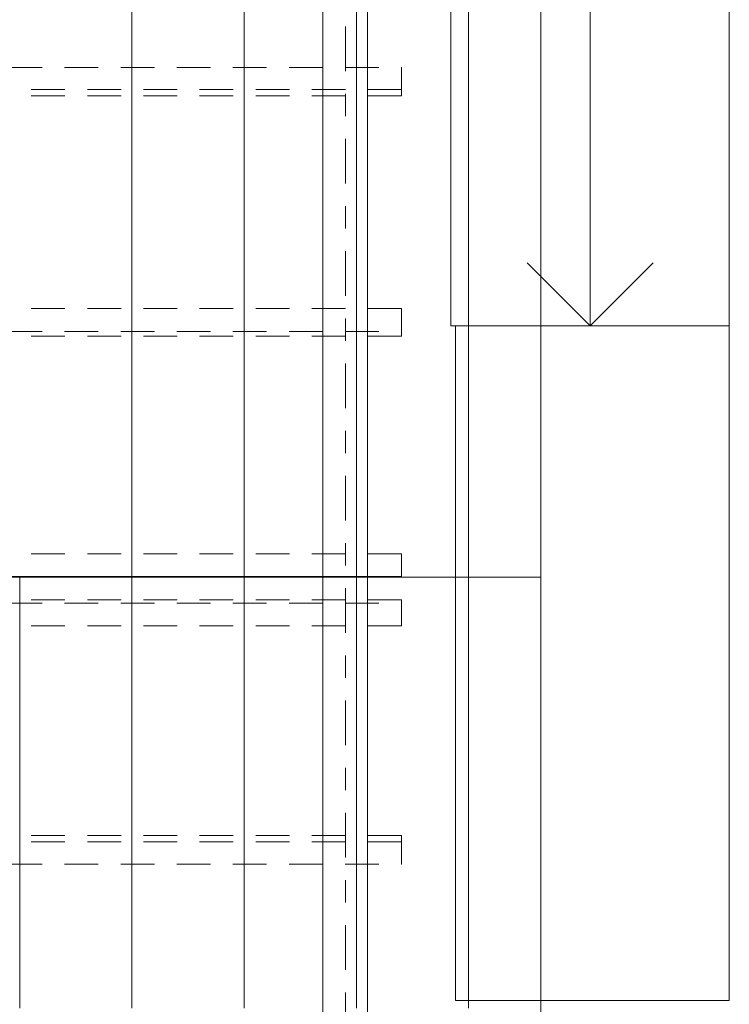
# Model space of a CAD drawing. Header units: metres. Extents: x -167 to 233, y -155 to 122.
# Tile 87 of 96: x 56.3 to 59.46, y 34.19 to 38.57. Entities that reach past the tile are written whole.
import ezdxf
from ezdxf.enums import TextEntityAlignment as Align

# ---------------------------------------------------------------- set-up
doc = ezdxf.new("R2010")
doc.units = ezdxf.units.M
doc.header["$MEASUREMENT"] = 0
doc.linetypes.add('Raster', pattern=[0.4, 0.2, -0.1, 0, -0.1])
doc.linetypes.add('Strichlinie_ eng', pattern=[0.23, 0.15, -0.08])
for name, color, linetype in [('20 Träger', 7, 'Continuous'), ('30 Dachaufbau', 7, 'Continuous'), ('30 Dachkonstruktion massiv', 7, 'Continuous'), ('40 Treppe', 7, 'Continuous'), ('90 Achsraster', 7, 'Continuous')]:
    doc.layers.add(name, color=color, linetype=linetype)
doc.styles.add('ERSTELLTER_STIL_1', font='arial.ttf')

# ---------------------------------------------------------------- blocks, each defined once
blk = doc.blocks.new('Standard-Rastermarker_138')
at = {"layer": '90 Achsraster', "color": 14, "linetype": 'Raster', "lineweight": 18, "true_color": 0xa80000}
blk.add_line((1, 0), (24.6809, 0), dxfattribs=at)
at = {"layer": '90 Achsraster', "color": 14, "lineweight": 18, "true_color": 0xa80000, "style": 'ERSTELLTER_STIL_1'}
for tag, p in [('AC_MarkerText_1_0', (-0.5686, -0.0686)), ('AC_MarkerText_1_1', (25.8123, -0.0686))]:
    blk.add_attdef(tag, text='', height=0.3, rotation=90, dxfattribs=at).set_placement(p, align=Align.TOP_CENTER)
blk = doc.blocks.new('Lattung 27')
at = {"layer": '30 Dachkonstruktion massiv', "color": 7, "linetype": 'Strichlinie_ eng', "lineweight": 13}
for p, q in [((40.5014, 7.4468), (0, 7.4468)), ((0, 7.4312), (40.5014, 7.4312)), ((40.5014, 7.4468), (40.5014, 7.4312)), ((40.5014, 7.4312), (40.5014, 7.3302)), ((40.5014, 7.3302), (0, 7.3302)), ((40.5014, 6.3971), (0, 6.3971)), ((40.5014, 6.3693), (0, 6.3693)), ((40.5014, 6.3971), (40.5014, 6.3693)), ((40.5014, 6.2703), (40.5014, 6.3693)), ((0, 6.2703), (40.5014, 6.2703))]:
    blk.add_line(p, q, dxfattribs=at)
blk = doc.blocks.new('Lattung 27_2')
at = {"layer": '30 Dachkonstruktion massiv', "color": 7, "linetype": 'Strichlinie_ eng', "lineweight": 13}
for p, q in [((40.5014, 7.5855), (0, 7.5855)), ((0, 7.5852), (40.5014, 7.5852)), ((40.5014, 7.5855), (40.5014, 7.5852)), ((40.5014, 7.5852), (40.5014, 7.4842)), ((40.5014, 7.4842), (0, 7.4842)), ((40.5014, 6.516), (0, 6.516)), ((0, 6.4946), (40.5014, 6.4946)), ((40.5014, 6.516), (40.5014, 6.4946)), ((40.5014, 6.4946), (40.5014, 6.3936)), ((40.5014, 6.3936), (0, 6.3936)), ((40.5014, 5.4465), (0, 5.4465)), ((40.5014, 5.4465), (40.5014, 5.4186)), ((40.5014, 5.4186), (0, 5.4186)), ((40.5014, 5.3196), (40.5014, 5.4186)), ((0, 5.3196), (40.5014, 5.3196))]:
    blk.add_line(p, q, dxfattribs=at)
blk = doc.blocks.new('*X218', base_point=(27236.1321, 33357.279))
at = {"layer": '30 Dachaufbau', "color": 7, "linetype": 'Continuous', "lineweight": 13}
for p, q in [((56.3011, 36.0387), (56.3011, 36.0897)), ((56.3011, 36.0387), (56.3011, 36.0897)), ((56.8011, 36.0387), (56.8011, 36.0897)), ((56.8011, 36.0387), (56.8011, 36.0897)), ((57.3011, 36.0387), (57.3011, 36.0897)), ((57.3011, 36.0387), (57.3011, 36.0897)), ((57.8011, 36.0387), (57.8011, 36.0897)), ((57.8011, 36.0387), (57.8011, 36.0897)), ((58.3011, 36.0387), (58.3011, 36.0897)), ((58.3011, 36.0387), (58.3011, 36.0897)), ((56.3011, 35.9743), (56.3011, 36.0387)), ((56.3011, 35.9743), (56.3011, 36.0387)), ((56.8011, 35.9743), (56.8011, 36.0387)), ((56.8011, 35.9743), (56.8011, 36.0387)), ((57.3011, 35.9743), (57.3011, 36.0387)), ((57.3011, 35.9743), (57.3011, 36.0387)), ((57.8011, 35.9743), (57.8011, 36.0387)), ((57.8011, 35.9743), (57.8011, 36.0387)), ((58.3011, 35.9743), (58.3011, 36.0387)), ((58.3011, 35.9743), (58.3011, 36.0387)), ((56.3011, 35.91), (56.3011, 35.9743)), ((56.3011, 35.91), (56.3011, 35.9743)), ((56.8011, 35.91), (56.8011, 35.9743)), ((56.8011, 35.91), (56.8011, 35.9743)), ((57.3011, 35.91), (57.3011, 35.9743)), ((57.3011, 35.91), (57.3011, 35.9743)), ((57.8011, 35.91), (57.8011, 35.9743)), ((57.8011, 35.91), (57.8011, 35.9743)), ((58.3011, 35.91), (58.3011, 35.9743)), ((58.3011, 35.91), (58.3011, 35.9743)), ((56.3011, 35.8456), (56.3011, 35.91)), ((56.3011, 35.8456), (56.3011, 35.91)), ((56.8011, 35.8456), (56.8011, 35.91)), ((56.8011, 35.8456), (56.8011, 35.91)), ((57.3011, 35.8456), (57.3011, 35.91)), ((57.3011, 35.8456), (57.3011, 35.91)), ((57.8011, 35.8456), (57.8011, 35.91)), ((57.8011, 35.8456), (57.8011, 35.91)), ((58.3011, 35.8456), (58.3011, 35.91)), ((58.3011, 35.8456), (58.3011, 35.91)), ((56.3011, 35.7812), (56.3011, 35.8456)), ((56.3011, 35.7812), (56.3011, 35.8456)), ((56.8011, 35.7812), (56.8011, 35.8456)), ((56.8011, 35.7812), (56.8011, 35.8456)), ((57.3011, 35.7812), (57.3011, 35.8456)), ((57.3011, 35.7812), (57.3011, 35.8456)), ((57.8011, 35.7812), (57.8011, 35.8456)), ((57.8011, 35.7812), (57.8011, 35.8456)), ((58.3011, 35.7812), (58.3011, 35.8456)), ((58.3011, 35.7812), (58.3011, 35.8456)), ((56.3011, 35.7169), (56.3011, 35.7812)), ((56.3011, 35.7169), (56.3011, 35.7812)), ((56.8011, 35.7169), (56.8011, 35.7812)), ((56.8011, 35.7169), (56.8011, 35.7812)), ((57.3011, 35.7169), (57.3011, 35.7812)), ((57.3011, 35.7169), (57.3011, 35.7812)), ((57.8011, 35.7169), (57.8011, 35.7812)), ((57.8011, 35.7169), (57.8011, 35.7812)), ((58.3011, 35.7169), (58.3011, 35.7812)), ((58.3011, 35.7169), (58.3011, 35.7812)), ((56.3011, 35.6525), (56.3011, 35.7169)), ((56.3011, 35.6525), (56.3011, 35.7169)), ((56.8011, 35.6525), (56.8011, 35.7169)), ((56.8011, 35.6525), (56.8011, 35.7169)), ((57.3011, 35.6525), (57.3011, 35.7169)), ((57.3011, 35.6525), (57.3011, 35.7169)), ((57.8011, 35.6525), (57.8011, 35.7169)), ((57.8011, 35.6525), (57.8011, 35.7169)), ((58.3011, 35.6525), (58.3011, 35.7169)), ((58.3011, 35.6525), (58.3011, 35.7169)), ((56.3011, 35.5881), (56.3011, 35.6525)), ((56.3011, 35.5881), (56.3011, 35.6525)), ((56.8011, 35.5881), (56.8011, 35.6525)), ((56.8011, 35.5881), (56.8011, 35.6525)), ((57.3011, 35.5881), (57.3011, 35.6525)), ((57.3011, 35.5881), (57.3011, 35.6525)), ((57.8011, 35.5881), (57.8011, 35.6525)), ((57.8011, 35.5881), (57.8011, 35.6525)), ((58.3011, 35.5881), (58.3011, 35.6525)), ((58.3011, 35.5881), (58.3011, 35.6525)), ((56.3011, 35.5238), (56.3011, 35.5881)), ((56.3011, 35.5238), (56.3011, 35.5881)), ((56.8011, 35.5238), (56.8011, 35.5881)), ((56.8011, 35.5238), (56.8011, 35.5881)), ((57.3011, 35.5238), (57.3011, 35.5881)), ((57.3011, 35.5238), (57.3011, 35.5881)), ((57.8011, 35.5238), (57.8011, 35.5881)), ((57.8011, 35.5238), (57.8011, 35.5881)), ((58.3011, 35.5238), (58.3011, 35.5881)), ((58.3011, 35.5238), (58.3011, 35.5881)), ((56.3011, 35.4594), (56.3011, 35.5238)), ((56.3011, 35.4594), (56.3011, 35.5238)), ((56.8011, 35.4594), (56.8011, 35.5238)), ((56.8011, 35.4594), (56.8011, 35.5238)), ((57.3011, 35.4594), (57.3011, 35.5238)), ((57.3011, 35.4594), (57.3011, 35.5238)), ((57.8011, 35.4594), (57.8011, 35.5238)), ((57.8011, 35.4594), (57.8011, 35.5238)), ((58.3011, 35.4594), (58.3011, 35.5238)), ((58.3011, 35.4594), (58.3011, 35.5238)), ((56.3011, 35.395), (56.3011, 35.4594)), ((56.3011, 35.395), (56.3011, 35.4594)), ((56.8011, 35.395), (56.8011, 35.4594)), ((56.8011, 35.395), (56.8011, 35.4594)), ((57.3011, 35.395), (57.3011, 35.4594)), ((57.3011, 35.395), (57.3011, 35.4594)), ((57.8011, 35.395), (57.8011, 35.4594)), ((57.8011, 35.395), (57.8011, 35.4594)), ((58.3011, 35.395), (58.3011, 35.4594)), ((58.3011, 35.395), (58.3011, 35.4594)), ((56.3011, 35.3307), (56.3011, 35.395)), ((56.3011, 35.3307), (56.3011, 35.395)), ((56.8011, 35.3307), (56.8011, 35.395)), ((56.8011, 35.3307), (56.8011, 35.395)), ((57.3011, 35.3307), (57.3011, 35.395)), ((57.3011, 35.3307), (57.3011, 35.395)), ((57.8011, 35.3307), (57.8011, 35.395)), ((57.8011, 35.3307), (57.8011, 35.395)), ((58.3011, 35.3307), (58.3011, 35.395)), ((58.3011, 35.3307), (58.3011, 35.395)), ((56.3011, 35.2663), (56.3011, 35.3307)), ((56.3011, 35.2663), (56.3011, 35.3307)), ((56.8011, 35.2663), (56.8011, 35.3307)), ((56.8011, 35.2663), (56.8011, 35.3307)), ((57.3011, 35.2663), (57.3011, 35.3307)), ((57.3011, 35.2663), (57.3011, 35.3307)), ((57.8011, 35.2663), (57.8011, 35.3307)), ((57.8011, 35.2663), (57.8011, 35.3307)), ((58.3011, 35.2663), (58.3011, 35.3307)), ((58.3011, 35.2663), (58.3011, 35.3307)), ((56.3011, 35.2019), (56.3011, 35.2663)), ((56.3011, 35.2019), (56.3011, 35.2663)), ((56.8011, 35.2019), (56.8011, 35.2663)), ((56.8011, 35.2019), (56.8011, 35.2663)), ((57.3011, 35.2019), (57.3011, 35.2663)), ((57.3011, 35.2019), (57.3011, 35.2663)), ((57.8011, 35.2019), (57.8011, 35.2663)), ((57.8011, 35.2019), (57.8011, 35.2663)), ((58.3011, 35.2019), (58.3011, 35.2663)), ((58.3011, 35.2019), (58.3011, 35.2663)), ((56.3011, 35.1376), (56.3011, 35.2019)), ((56.3011, 35.1376), (56.3011, 35.2019)), ((56.8011, 35.1376), (56.8011, 35.2019)), ((56.8011, 35.1376), (56.8011, 35.2019)), ((57.3011, 35.1376), (57.3011, 35.2019)), ((57.3011, 35.1376), (57.3011, 35.2019)), ((57.8011, 35.1376), (57.8011, 35.2019)), ((57.8011, 35.1376), (57.8011, 35.2019)), ((58.3011, 35.1376), (58.3011, 35.2019)), ((58.3011, 35.1376), (58.3011, 35.2019)), ((56.3011, 35.0732), (56.3011, 35.1376)), ((56.3011, 35.0732), (56.3011, 35.1376)), ((56.8011, 35.0732), (56.8011, 35.1376)), ((56.8011, 35.0732), (56.8011, 35.1376)), ((57.3011, 35.0732), (57.3011, 35.1376)), ((57.3011, 35.0732), (57.3011, 35.1376)), ((57.8011, 35.0732), (57.8011, 35.1376)), ((57.8011, 35.0732), (57.8011, 35.1376)), ((58.3011, 35.0732), (58.3011, 35.1376)), ((58.3011, 35.0732), (58.3011, 35.1376)), ((56.3011, 35.0088), (56.3011, 35.0732)), ((56.3011, 35.0088), (56.3011, 35.0732)), ((56.8011, 35.0088), (56.8011, 35.0732)), ((56.8011, 35.0088), (56.8011, 35.0732)), ((57.3011, 35.0088), (57.3011, 35.0732)), ((57.3011, 35.0088), (57.3011, 35.0732)), ((57.8011, 35.0088), (57.8011, 35.0732)), ((57.8011, 35.0088), (57.8011, 35.0732)), ((58.3011, 35.0088), (58.3011, 35.0732)), ((58.3011, 35.0088), (58.3011, 35.0732)), ((56.3011, 34.9445), (56.3011, 35.0088)), ((56.3011, 34.9445), (56.3011, 35.0088)), ((56.8011, 34.9445), (56.8011, 35.0088)), ((56.8011, 34.9445), (56.8011, 35.0088)), ((57.3011, 34.9445), (57.3011, 35.0088)), ((57.3011, 34.9445), (57.3011, 35.0088)), ((57.8011, 34.9445), (57.8011, 35.0088)), ((57.8011, 34.9445), (57.8011, 35.0088)), ((58.3011, 34.9445), (58.3011, 35.0088)), ((58.3011, 34.9445), (58.3011, 35.0088)), ((56.3011, 34.8801), (56.3011, 34.9445)), ((56.3011, 34.8801), (56.3011, 34.9445)), ((56.8011, 34.8801), (56.8011, 34.9445)), ((56.8011, 34.8801), (56.8011, 34.9445)), ((57.3011, 34.8801), (57.3011, 34.9445)), ((57.3011, 34.8801), (57.3011, 34.9445)), ((57.8011, 34.8801), (57.8011, 34.9445)), ((57.8011, 34.8801), (57.8011, 34.9445)), ((58.3011, 34.8801), (58.3011, 34.9445)), ((58.3011, 34.8801), (58.3011, 34.9445)), ((56.3011, 34.8157), (56.3011, 34.8801)), ((56.3011, 34.8157), (56.3011, 34.8801)), ((56.8011, 34.8157), (56.8011, 34.8801)), ((56.8011, 34.8157), (56.8011, 34.8801)), ((57.3011, 34.8157), (57.3011, 34.8801)), ((57.3011, 34.8157), (57.3011, 34.8801)), ((57.8011, 34.8157), (57.8011, 34.8801)), ((57.8011, 34.8157), (57.8011, 34.8801)), ((58.3011, 34.8157), (58.3011, 34.8801)), ((58.3011, 34.8157), (58.3011, 34.8801)), ((56.3011, 34.7514), (56.3011, 34.8157)), ((56.3011, 34.7514), (56.3011, 34.8157)), ((56.8011, 34.7514), (56.8011, 34.8157)), ((56.8011, 34.7514), (56.8011, 34.8157)), ((57.3011, 34.7514), (57.3011, 34.8157)), ((57.3011, 34.7514), (57.3011, 34.8157)), ((57.8011, 34.7514), (57.8011, 34.8157)), ((57.8011, 34.7514), (57.8011, 34.8157)), ((58.3011, 34.7514), (58.3011, 34.8157)), ((58.3011, 34.7514), (58.3011, 34.8157)), ((56.3011, 34.687), (56.3011, 34.7514)), ((56.3011, 34.687), (56.3011, 34.7514)), ((56.8011, 34.687), (56.8011, 34.7514)), ((56.8011, 34.687), (56.8011, 34.7514)), ((57.3011, 34.687), (57.3011, 34.7514)), ((57.3011, 34.687), (57.3011, 34.7514)), ((57.8011, 34.687), (57.8011, 34.7514)), ((57.8011, 34.687), (57.8011, 34.7514)), ((58.3011, 34.687), (58.3011, 34.7514)), ((58.3011, 34.687), (58.3011, 34.7514)), ((56.3011, 34.6226), (56.3011, 34.687)), ((56.3011, 34.6226), (56.3011, 34.687)), ((56.8011, 34.6226), (56.8011, 34.687)), ((56.8011, 34.6226), (56.8011, 34.687)), ((57.3011, 34.6226), (57.3011, 34.687)), ((57.3011, 34.6226), (57.3011, 34.687)), ((57.8011, 34.6226), (57.8011, 34.687)), ((57.8011, 34.6226), (57.8011, 34.687)), ((58.3011, 34.6226), (58.3011, 34.687)), ((58.3011, 34.6226), (58.3011, 34.687)), ((56.3011, 34.5583), (56.3011, 34.6226)), ((56.3011, 34.5583), (56.3011, 34.6226)), ((56.8011, 34.5583), (56.8011, 34.6226)), ((56.8011, 34.5583), (56.8011, 34.6226)), ((57.3011, 34.5583), (57.3011, 34.6226)), ((57.3011, 34.5583), (57.3011, 34.6226)), ((57.8011, 34.5583), (57.8011, 34.6226)), ((57.8011, 34.5583), (57.8011, 34.6226)), ((58.3011, 34.5583), (58.3011, 34.6226)), ((58.3011, 34.5583), (58.3011, 34.6226)), ((56.3011, 34.4939), (56.3011, 34.5583)), ((56.3011, 34.4939), (56.3011, 34.5583)), ((56.8011, 34.4939), (56.8011, 34.5583)), ((56.8011, 34.4939), (56.8011, 34.5583)), ((57.3011, 34.4939), (57.3011, 34.5583)), ((57.3011, 34.4939), (57.3011, 34.5583)), ((57.8011, 34.4939), (57.8011, 34.5583)), ((57.8011, 34.4939), (57.8011, 34.5583)), ((58.3011, 34.4939), (58.3011, 34.5583)), ((58.3011, 34.4939), (58.3011, 34.5583)), ((56.3011, 34.4295), (56.3011, 34.4939)), ((56.3011, 34.4295), (56.3011, 34.4939)), ((56.8011, 34.4295), (56.8011, 34.4939)), ((56.8011, 34.4295), (56.8011, 34.4939)), ((57.3011, 34.4295), (57.3011, 34.4939)), ((57.3011, 34.4295), (57.3011, 34.4939)), ((57.8011, 34.4295), (57.8011, 34.4939)), ((57.8011, 34.4295), (57.8011, 34.4939)), ((58.3011, 34.4295), (58.3011, 34.4939)), ((58.3011, 34.4295), (58.3011, 34.4939)), ((56.3011, 34.3652), (56.3011, 34.4295)), ((56.3011, 34.3652), (56.3011, 34.4295)), ((56.8011, 34.3652), (56.8011, 34.4295)), ((56.8011, 34.3652), (56.8011, 34.4295)), ((57.3011, 34.3652), (57.3011, 34.4295)), ((57.3011, 34.3652), (57.3011, 34.4295)), ((57.8011, 34.3652), (57.8011, 34.4295)), ((57.8011, 34.3652), (57.8011, 34.4295)), ((58.3011, 34.3652), (58.3011, 34.4295)), ((58.3011, 34.3652), (58.3011, 34.4295)), ((56.3011, 34.3008), (56.3011, 34.3652)), ((56.3011, 34.3008), (56.3011, 34.3652)), ((56.8011, 34.3008), (56.8011, 34.3652)), ((56.8011, 34.3008), (56.8011, 34.3652)), ((57.3011, 34.3008), (57.3011, 34.3652)), ((57.3011, 34.3008), (57.3011, 34.3652)), ((57.8011, 34.3008), (57.8011, 34.3652)), ((57.8011, 34.3008), (57.8011, 34.3652)), ((58.3011, 34.3008), (58.3011, 34.3652)), ((58.3011, 34.3008), (58.3011, 34.3652)), ((56.3011, 34.2364), (56.3011, 34.3008)), ((56.3011, 34.2364), (56.3011, 34.3008)), ((56.8011, 34.2364), (56.8011, 34.3008)), ((56.8011, 34.2364), (56.8011, 34.3008)), ((57.3011, 34.2364), (57.3011, 34.3008)), ((57.3011, 34.2364), (57.3011, 34.3008)), ((57.8011, 34.2364), (57.8011, 34.3008)), ((57.8011, 34.2364), (57.8011, 34.3008)), ((58.3011, 34.2364), (58.3011, 34.3008)), ((58.3011, 34.2364), (58.3011, 34.3008)), ((56.3011, 34.1721), (56.3011, 34.2364)), ((56.3011, 34.1721), (56.3011, 34.2364)), ((56.8011, 34.1721), (56.8011, 34.2364)), ((56.8011, 34.1721), (56.8011, 34.2364)), ((57.3011, 34.1721), (57.3011, 34.2364)), ((57.3011, 34.1721), (57.3011, 34.2364)), ((57.8011, 34.1721), (57.8011, 34.2364)), ((57.8011, 34.1721), (57.8011, 34.2364)), ((58.3011, 34.1721), (58.3011, 34.2364)), ((58.3011, 34.1721), (58.3011, 34.2364))]:
    blk.add_line(p, q, dxfattribs=at)
blk = doc.blocks.new('*X219', base_point=(27236.1321, 33357.279))
at = {"layer": '30 Dachaufbau', "color": 7, "linetype": 'Continuous', "lineweight": 13}
for p, q in [((56.8011, 38.6172), (56.8011, 38.5528)), ((56.8011, 38.6172), (56.8011, 38.5528)), ((57.3011, 38.6172), (57.3011, 38.5528)), ((57.3011, 38.6172), (57.3011, 38.5528)), ((57.8011, 38.6172), (57.8011, 38.5528)), ((57.8011, 38.6172), (57.8011, 38.5528)), ((58.3011, 38.6172), (58.3011, 38.5528)), ((58.3011, 38.6172), (58.3011, 38.5528)), ((56.8011, 38.5528), (56.8011, 38.4884)), ((56.8011, 38.5528), (56.8011, 38.4884)), ((57.3011, 38.5528), (57.3011, 38.4884)), ((57.3011, 38.5528), (57.3011, 38.4884)), ((57.8011, 38.5528), (57.8011, 38.4884)), ((57.8011, 38.5528), (57.8011, 38.4884)), ((58.3011, 38.5528), (58.3011, 38.4884)), ((58.3011, 38.5528), (58.3011, 38.4884)), ((56.8011, 38.4884), (56.8011, 38.4241)), ((56.8011, 38.4884), (56.8011, 38.4241)), ((57.3011, 38.4884), (57.3011, 38.4241)), ((57.3011, 38.4884), (57.3011, 38.4241)), ((57.8011, 38.4884), (57.8011, 38.4241)), ((57.8011, 38.4884), (57.8011, 38.4241)), ((58.3011, 38.4884), (58.3011, 38.4241)), ((58.3011, 38.4884), (58.3011, 38.4241)), ((56.8011, 38.4241), (56.8011, 38.3597)), ((56.8011, 38.4241), (56.8011, 38.3597)), ((57.3011, 38.4241), (57.3011, 38.3597)), ((57.3011, 38.4241), (57.3011, 38.3597)), ((57.8011, 38.4241), (57.8011, 38.3597)), ((57.8011, 38.4241), (57.8011, 38.3597)), ((58.3011, 38.4241), (58.3011, 38.3597)), ((58.3011, 38.4241), (58.3011, 38.3597)), ((56.8011, 38.3597), (56.8011, 38.2953)), ((56.8011, 38.3597), (56.8011, 38.2953)), ((57.3011, 38.3597), (57.3011, 38.2953)), ((57.3011, 38.3597), (57.3011, 38.2953)), ((57.8011, 38.3597), (57.8011, 38.2953)), ((57.8011, 38.3597), (57.8011, 38.2953)), ((58.3011, 38.3597), (58.3011, 38.2953)), ((58.3011, 38.3597), (58.3011, 38.2953)), ((56.8011, 38.2953), (56.8011, 38.231)), ((56.8011, 38.2953), (56.8011, 38.231)), ((57.3011, 38.2953), (57.3011, 38.231)), ((57.3011, 38.2953), (57.3011, 38.231)), ((57.8011, 38.2953), (57.8011, 38.231)), ((57.8011, 38.2953), (57.8011, 38.231)), ((58.3011, 38.2953), (58.3011, 38.231)), ((58.3011, 38.2953), (58.3011, 38.231)), ((56.8011, 38.231), (56.8011, 38.1666)), ((56.8011, 38.231), (56.8011, 38.1666)), ((57.3011, 38.231), (57.3011, 38.1666)), ((57.3011, 38.231), (57.3011, 38.1666)), ((57.8011, 38.231), (57.8011, 38.1666)), ((57.8011, 38.231), (57.8011, 38.1666)), ((58.3011, 38.231), (58.3011, 38.1666)), ((58.3011, 38.231), (58.3011, 38.1666)), ((56.8011, 38.1666), (56.8011, 38.1022)), ((56.8011, 38.1666), (56.8011, 38.1022)), ((57.3011, 38.1666), (57.3011, 38.1022)), ((57.3011, 38.1666), (57.3011, 38.1022)), ((57.8011, 38.1666), (57.8011, 38.1022)), ((57.8011, 38.1666), (57.8011, 38.1022)), ((58.3011, 38.1666), (58.3011, 38.1022)), ((58.3011, 38.1666), (58.3011, 38.1022)), ((56.8011, 38.1022), (56.8011, 38.0379)), ((56.8011, 38.1022), (56.8011, 38.0379)), ((57.3011, 38.1022), (57.3011, 38.0379)), ((57.3011, 38.1022), (57.3011, 38.0379)), ((57.8011, 38.1022), (57.8011, 38.0379)), ((57.8011, 38.1022), (57.8011, 38.0379)), ((58.3011, 38.1022), (58.3011, 38.0379)), ((58.3011, 38.1022), (58.3011, 38.0379)), ((56.8011, 38.0379), (56.8011, 37.9735)), ((56.8011, 38.0379), (56.8011, 37.9735)), ((57.3011, 38.0379), (57.3011, 37.9735)), ((57.3011, 38.0379), (57.3011, 37.9735)), ((57.8011, 38.0379), (57.8011, 37.9735)), ((57.8011, 38.0379), (57.8011, 37.9735)), ((58.3011, 38.0379), (58.3011, 37.9735)), ((58.3011, 38.0379), (58.3011, 37.9735)), ((56.8011, 37.9735), (56.8011, 37.9091)), ((56.8011, 37.9735), (56.8011, 37.9091)), ((57.3011, 37.9735), (57.3011, 37.9091)), ((57.3011, 37.9735), (57.3011, 37.9091)), ((57.8011, 37.9735), (57.8011, 37.9091)), ((57.8011, 37.9735), (57.8011, 37.9091)), ((58.3011, 37.9735), (58.3011, 37.9091)), ((58.3011, 37.9735), (58.3011, 37.9091)), ((56.8011, 37.9091), (56.8011, 37.8448)), ((56.8011, 37.9091), (56.8011, 37.8448)), ((57.3011, 37.9091), (57.3011, 37.8448)), ((57.3011, 37.9091), (57.3011, 37.8448)), ((57.8011, 37.9091), (57.8011, 37.8448)), ((57.8011, 37.9091), (57.8011, 37.8448)), ((58.3011, 37.9091), (58.3011, 37.8448)), ((58.3011, 37.9091), (58.3011, 37.8448)), ((56.8011, 37.8448), (56.8011, 37.7804)), ((56.8011, 37.8448), (56.8011, 37.7804)), ((57.3011, 37.8448), (57.3011, 37.7804)), ((57.3011, 37.8448), (57.3011, 37.7804)), ((57.8011, 37.8448), (57.8011, 37.7804)), ((57.8011, 37.8448), (57.8011, 37.7804)), ((58.3011, 37.8448), (58.3011, 37.7804)), ((58.3011, 37.8448), (58.3011, 37.7804)), ((56.8011, 37.7804), (56.8011, 37.716)), ((56.8011, 37.7804), (56.8011, 37.716)), ((57.3011, 37.7804), (57.3011, 37.716)), ((57.3011, 37.7804), (57.3011, 37.716)), ((57.8011, 37.7804), (57.8011, 37.716)), ((57.8011, 37.7804), (57.8011, 37.716)), ((58.3011, 37.7804), (58.3011, 37.716)), ((58.3011, 37.7804), (58.3011, 37.716)), ((56.8011, 37.716), (56.8011, 37.6517)), ((56.8011, 37.716), (56.8011, 37.6517)), ((57.3011, 37.716), (57.3011, 37.6517)), ((57.3011, 37.716), (57.3011, 37.6517)), ((57.8011, 37.716), (57.8011, 37.6517)), ((57.8011, 37.716), (57.8011, 37.6517)), ((58.3011, 37.716), (58.3011, 37.6517)), ((58.3011, 37.716), (58.3011, 37.6517)), ((56.8011, 37.6517), (56.8011, 37.5873)), ((56.8011, 37.6517), (56.8011, 37.5873)), ((57.3011, 37.6517), (57.3011, 37.5873)), ((57.3011, 37.6517), (57.3011, 37.5873)), ((57.8011, 37.6517), (57.8011, 37.5873)), ((57.8011, 37.6517), (57.8011, 37.5873)), ((58.3011, 37.6517), (58.3011, 37.5873)), ((58.3011, 37.6517), (58.3011, 37.5873)), ((56.8011, 37.5873), (56.8011, 37.5229)), ((56.8011, 37.5873), (56.8011, 37.5229)), ((57.3011, 37.5873), (57.3011, 37.5229)), ((57.3011, 37.5873), (57.3011, 37.5229)), ((57.8011, 37.5873), (57.8011, 37.5229)), ((57.8011, 37.5873), (57.8011, 37.5229)), ((58.3011, 37.5873), (58.3011, 37.5229)), ((58.3011, 37.5873), (58.3011, 37.5229)), ((56.8011, 37.5229), (56.8011, 37.4586)), ((56.8011, 37.5229), (56.8011, 37.4586)), ((57.3011, 37.5229), (57.3011, 37.4586)), ((57.3011, 37.5229), (57.3011, 37.4586)), ((57.8011, 37.5229), (57.8011, 37.4586)), ((57.8011, 37.5229), (57.8011, 37.4586)), ((58.3011, 37.5229), (58.3011, 37.4586)), ((58.3011, 37.5229), (58.3011, 37.4586)), ((56.8011, 37.4586), (56.8011, 37.3942)), ((56.8011, 37.4586), (56.8011, 37.3942)), ((57.3011, 37.4586), (57.3011, 37.3942)), ((57.3011, 37.4586), (57.3011, 37.3942)), ((57.8011, 37.4586), (57.8011, 37.3942)), ((57.8011, 37.4586), (57.8011, 37.3942)), ((58.3011, 37.4586), (58.3011, 37.3942)), ((58.3011, 37.4586), (58.3011, 37.3942)), ((56.8011, 37.3942), (56.8011, 37.3298)), ((56.8011, 37.3942), (56.8011, 37.3298)), ((57.3011, 37.3942), (57.3011, 37.3298)), ((57.3011, 37.3942), (57.3011, 37.3298)), ((57.8011, 37.3942), (57.8011, 37.3298)), ((57.8011, 37.3942), (57.8011, 37.3298)), ((58.3011, 37.3942), (58.3011, 37.3298)), ((58.3011, 37.3942), (58.3011, 37.3298)), ((56.8011, 37.3298), (56.8011, 37.2655)), ((56.8011, 37.3298), (56.8011, 37.2655)), ((57.3011, 37.3298), (57.3011, 37.2655)), ((57.3011, 37.3298), (57.3011, 37.2655)), ((57.8011, 37.3298), (57.8011, 37.2655)), ((57.8011, 37.3298), (57.8011, 37.2655)), ((58.3011, 37.3298), (58.3011, 37.2655)), ((58.3011, 37.3298), (58.3011, 37.2655)), ((56.8011, 37.2655), (56.8011, 37.2011)), ((56.8011, 37.2655), (56.8011, 37.2011)), ((57.3011, 37.2655), (57.3011, 37.2011)), ((57.3011, 37.2655), (57.3011, 37.2011)), ((57.8011, 37.2655), (57.8011, 37.2011)), ((57.8011, 37.2655), (57.8011, 37.2011)), ((58.3011, 37.2655), (58.3011, 37.2011)), ((58.3011, 37.2655), (58.3011, 37.2011)), ((56.8011, 37.2011), (56.8011, 37.1367)), ((56.8011, 37.2011), (56.8011, 37.1367)), ((57.3011, 37.2011), (57.3011, 37.1367)), ((57.3011, 37.2011), (57.3011, 37.1367)), ((57.8011, 37.2011), (57.8011, 37.1367)), ((57.8011, 37.2011), (57.8011, 37.1367)), ((58.3011, 37.2011), (58.3011, 37.1367)), ((58.3011, 37.2011), (58.3011, 37.1367)), ((56.8011, 37.1367), (56.8011, 37.0724)), ((56.8011, 37.1367), (56.8011, 37.0724)), ((57.3011, 37.1367), (57.3011, 37.0724)), ((57.3011, 37.1367), (57.3011, 37.0724)), ((57.8011, 37.1367), (57.8011, 37.0724)), ((57.8011, 37.1367), (57.8011, 37.0724)), ((58.3011, 37.1367), (58.3011, 37.0724)), ((58.3011, 37.1367), (58.3011, 37.0724)), ((56.8011, 37.0724), (56.8011, 37.008)), ((56.8011, 37.0724), (56.8011, 37.008)), ((57.3011, 37.0724), (57.3011, 37.008)), ((57.3011, 37.0724), (57.3011, 37.008)), ((57.8011, 37.0724), (57.8011, 37.008)), ((57.8011, 37.0724), (57.8011, 37.008)), ((58.3011, 37.0724), (58.3011, 37.008)), ((58.3011, 37.0724), (58.3011, 37.008)), ((56.8011, 37.008), (56.8011, 36.9436)), ((56.8011, 37.008), (56.8011, 36.9436)), ((57.3011, 37.008), (57.3011, 36.9436)), ((57.3011, 37.008), (57.3011, 36.9436)), ((57.8011, 37.008), (57.8011, 36.9436)), ((57.8011, 37.008), (57.8011, 36.9436)), ((58.3011, 37.008), (58.3011, 36.9436)), ((58.3011, 37.008), (58.3011, 36.9436)), ((56.8011, 36.9436), (56.8011, 36.8793)), ((56.8011, 36.9436), (56.8011, 36.8793)), ((57.3011, 36.9436), (57.3011, 36.8793)), ((57.3011, 36.9436), (57.3011, 36.8793)), ((57.8011, 36.9436), (57.8011, 36.8793)), ((57.8011, 36.9436), (57.8011, 36.8793)), ((58.3011, 36.9436), (58.3011, 36.8793)), ((58.3011, 36.9436), (58.3011, 36.8793)), ((56.8011, 36.8793), (56.8011, 36.8149)), ((56.8011, 36.8793), (56.8011, 36.8149)), ((57.3011, 36.8793), (57.3011, 36.8149)), ((57.3011, 36.8793), (57.3011, 36.8149)), ((57.8011, 36.8793), (57.8011, 36.8149)), ((57.8011, 36.8793), (57.8011, 36.8149)), ((58.3011, 36.8793), (58.3011, 36.8149)), ((58.3011, 36.8793), (58.3011, 36.8149)), ((56.8011, 36.8149), (56.8011, 36.7505)), ((56.8011, 36.8149), (56.8011, 36.7505)), ((57.3011, 36.8149), (57.3011, 36.7505)), ((57.3011, 36.8149), (57.3011, 36.7505)), ((57.8011, 36.8149), (57.8011, 36.7505)), ((57.8011, 36.8149), (57.8011, 36.7505)), ((58.3011, 36.8149), (58.3011, 36.7505)), ((58.3011, 36.8149), (58.3011, 36.7505)), ((56.8011, 36.7505), (56.8011, 36.6862)), ((56.8011, 36.7505), (56.8011, 36.6862)), ((57.3011, 36.7505), (57.3011, 36.6862)), ((57.3011, 36.7505), (57.3011, 36.6862)), ((57.8011, 36.7505), (57.8011, 36.6862)), ((57.8011, 36.7505), (57.8011, 36.6862)), ((58.3011, 36.7505), (58.3011, 36.6862)), ((58.3011, 36.7505), (58.3011, 36.6862)), ((56.8011, 36.6862), (56.8011, 36.6218)), ((56.8011, 36.6862), (56.8011, 36.6218)), ((57.3011, 36.6862), (57.3011, 36.6218)), ((57.3011, 36.6862), (57.3011, 36.6218)), ((57.8011, 36.6862), (57.8011, 36.6218)), ((57.8011, 36.6862), (57.8011, 36.6218)), ((58.3011, 36.6862), (58.3011, 36.6218)), ((58.3011, 36.6862), (58.3011, 36.6218)), ((56.8011, 36.6218), (56.8011, 36.5574)), ((56.8011, 36.6218), (56.8011, 36.5574)), ((57.3011, 36.6218), (57.3011, 36.5574)), ((57.3011, 36.6218), (57.3011, 36.5574)), ((57.8011, 36.6218), (57.8011, 36.5574)), ((57.8011, 36.6218), (57.8011, 36.5574)), ((58.3011, 36.6218), (58.3011, 36.5574)), ((58.3011, 36.6218), (58.3011, 36.5574)), ((56.8011, 36.5574), (56.8011, 36.4931)), ((56.8011, 36.5574), (56.8011, 36.4931)), ((57.3011, 36.5574), (57.3011, 36.4931)), ((57.3011, 36.5574), (57.3011, 36.4931)), ((57.8011, 36.5574), (57.8011, 36.4931)), ((57.8011, 36.5574), (57.8011, 36.4931)), ((58.3011, 36.5574), (58.3011, 36.4931)), ((58.3011, 36.5574), (58.3011, 36.4931)), ((56.8011, 36.4931), (56.8011, 36.4287)), ((56.8011, 36.4931), (56.8011, 36.4287)), ((57.3011, 36.4931), (57.3011, 36.4287)), ((57.3011, 36.4931), (57.3011, 36.4287)), ((57.8011, 36.4931), (57.8011, 36.4287)), ((57.8011, 36.4931), (57.8011, 36.4287)), ((58.3011, 36.4931), (58.3011, 36.4287)), ((58.3011, 36.4931), (58.3011, 36.4287)), ((56.8011, 36.4287), (56.8011, 36.3643)), ((56.8011, 36.4287), (56.8011, 36.3643)), ((57.3011, 36.4287), (57.3011, 36.3643)), ((57.3011, 36.4287), (57.3011, 36.3643)), ((57.8011, 36.4287), (57.8011, 36.3643)), ((57.8011, 36.4287), (57.8011, 36.3643)), ((58.3011, 36.4287), (58.3011, 36.3643)), ((58.3011, 36.4287), (58.3011, 36.3643)), ((56.8011, 36.3643), (56.8011, 36.3)), ((56.8011, 36.3643), (56.8011, 36.3)), ((57.3011, 36.3643), (57.3011, 36.3)), ((57.3011, 36.3643), (57.3011, 36.3)), ((57.8011, 36.3643), (57.8011, 36.3)), ((57.8011, 36.3643), (57.8011, 36.3)), ((58.3011, 36.3643), (58.3011, 36.3)), ((58.3011, 36.3643), (58.3011, 36.3)), ((56.8011, 36.3), (56.8011, 36.2356)), ((56.8011, 36.3), (56.8011, 36.2356)), ((57.3011, 36.3), (57.3011, 36.2356)), ((57.3011, 36.3), (57.3011, 36.2356)), ((57.8011, 36.3), (57.8011, 36.2356)), ((57.8011, 36.3), (57.8011, 36.2356)), ((58.3011, 36.3), (58.3011, 36.2356)), ((58.3011, 36.3), (58.3011, 36.2356)), ((56.8011, 36.2356), (56.8011, 36.1712)), ((56.8011, 36.2356), (56.8011, 36.1712)), ((57.3011, 36.2356), (57.3011, 36.1712)), ((57.3011, 36.2356), (57.3011, 36.1712)), ((57.8011, 36.2356), (57.8011, 36.1712)), ((57.8011, 36.2356), (57.8011, 36.1712)), ((58.3011, 36.2356), (58.3011, 36.1712)), ((58.3011, 36.2356), (58.3011, 36.1712)), ((56.8011, 36.1712), (56.8011, 36.1069)), ((56.8011, 36.1712), (56.8011, 36.1069)), ((57.3011, 36.1712), (57.3011, 36.1069)), ((57.3011, 36.1712), (57.3011, 36.1069)), ((57.8011, 36.1712), (57.8011, 36.1069)), ((57.8011, 36.1712), (57.8011, 36.1069)), ((58.3011, 36.1712), (58.3011, 36.1069)), ((58.3011, 36.1712), (58.3011, 36.1069)), ((56.8011, 36.1069), (56.8011, 36.0897)), ((56.8011, 36.1069), (56.8011, 36.0897)), ((57.3011, 36.1069), (57.3011, 36.0897)), ((57.3011, 36.1069), (57.3011, 36.0897)), ((57.8011, 36.1069), (57.8011, 36.0897)), ((57.8011, 36.1069), (57.8011, 36.0897)), ((58.3011, 36.1069), (58.3011, 36.0897)), ((58.3011, 36.1069), (58.3011, 36.0897))]:
    blk.add_line(p, q, dxfattribs=at)

msp = doc.modelspace()

# ---------------------------------------------------------------- linework, layer by layer
at = {"layer": '20 Träger', "color": 7, "linetype": 'Continuous', "lineweight": 18}
for p, q in [((57.6511, 27.6397), (57.6511, 44.5397)), ((57.8511, 27.6397), (57.8511, 44.5397))]:
    msp.add_line(p, q, dxfattribs=at)
at = {"layer": '30 Dachaufbau', "color": 7, "linetype": 'Continuous', "lineweight": 13, "flags": 128}
for points in [[(58.6225, 44.5645), (58.6225, 36.0897)], [(37.6511, 36.0897), (58.6225, 36.0897)], [(58.6225, 36.0897), (37.6511, 36.0897)], [(58.6225, 36.0897), (58.6225, 27.6148)]]:
    msp.add_lwpolyline(points, dxfattribs=at)
at = {"layer": '40 Treppe', "color": 7, "linetype": 'Continuous', "lineweight": 13}
for q in [(58.8425, 41.6489), (58.5625, 37.4889), (59.1225, 37.4889)]:
    msp.add_line((58.8425, 37.2089), q, dxfattribs=at)
at = {"layer": '40 Treppe', "color": 7, "linetype": 'Continuous', "lineweight": 13, "flags": 128}
for points in [[(58.2225, 37.2089), (59.4625, 37.2089), (59.4625, 41.6489), (58.2225, 41.6489)], [(59.4625, 34.2052), (58.2425, 34.2052), (58.2425, 37.2089), (59.4625, 37.2089)]]:
    msp.add_lwpolyline(points, close=True, dxfattribs=at)

# ---------------------------------------------------------------- block references
at = {"layer": '30 Dachaufbau', "color": 7, "linetype": 'Continuous', "lineweight": 13}
for name in ['*X219', '*X218']:
    msp.add_blockref(name, (27236.1321, 33357.279), dxfattribs=at)
at = {"layer": '30 Dachkonstruktion massiv', "color": 7, "linetype": 'Strichlinie_ eng', "lineweight": 18, "xscale": -1, "rotation": 180}
msp.add_blockref('Lattung 27_2', (17.5011, 43.6786), dxfattribs=at)
at = {"layer": '30 Dachkonstruktion massiv', "color": 7, "linetype": 'Strichlinie_ eng', "lineweight": 18}
msp.add_blockref('Lattung 27', (17.5011, 28.5425), dxfattribs=at)
at = {"layer": '90 Achsraster', "color": 7, "linetype": 'Continuous', "lineweight": 18, "rotation": 270}
msp.add_blockref('Standard-Rastermarker_138', (57.7525, 47.5416), dxfattribs=at)

doc.saveas('drawing.dxf')
